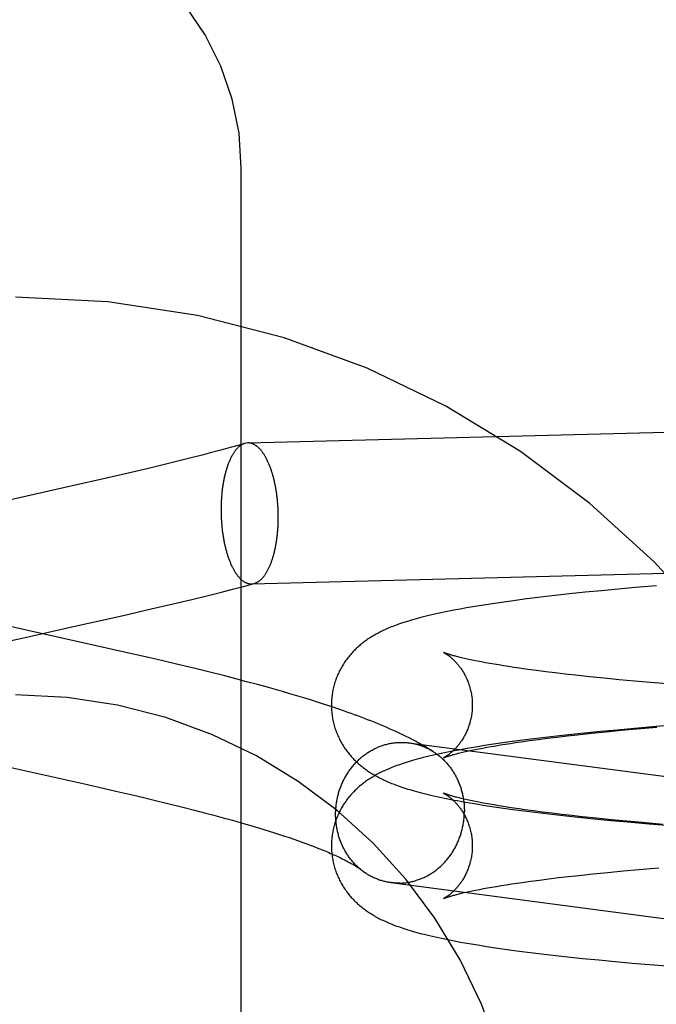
# Model space of a CAD drawing. Header units: inches. Extents: x 0 to 293, y 0 to 190.
# Tile 35 of 75: x 96.703 to 96.88, y 96.686 to 96.958. Entities that reach past the tile are written whole.
import ezdxf

# ---------------------------------------------------------------- set-up
doc = ezdxf.new("R2010")
doc.units = ezdxf.units.IN
doc.header["$LTSCALE"] = 16.12069
doc.header["$MEASUREMENT"] = 0
doc.linetypes.add('HIDDEN', pattern=[0.2, 0.1, -0.1])
doc.layers.add('DEFAULT_2', color=8, linetype='HIDDEN')

msp = doc.modelspace()

# ---------------------------------------------------------------- linework, layer by layer
at = {"layer": 'DEFAULT_2', "color": 8, "linetype": 'HIDDEN'}
for p, q in [((96.76466, 96.17381), (96.76466, 96.91686)), ((96.76647, 96.84083), (96.97389, 96.8462)), ((96.76405, 96.84024), (96.76158, 96.83955)), ((96.76564, 96.8407), (96.76405, 96.84024)), ((96.76647, 96.84083), (96.76564, 96.8407)), ((96.75381, 96.83746), (96.75112, 96.83677)), ((96.75645, 96.83816), (96.75381, 96.83746)), ((96.75904, 96.83885), (96.75645, 96.83816)), ((96.76158, 96.83955), (96.75904, 96.83885)), ((96.74373, 96.83492), (96.73899, 96.83377)), ((96.74746, 96.83584), (96.74373, 96.83492)), ((96.75112, 96.83677), (96.74746, 96.83584)), ((96.73418, 96.83264), (96.72736, 96.83106)), ((96.73899, 96.83377), (96.73418, 96.83264)), ((96.71752, 96.82883), (96.69526, 96.82385)), ((96.72736, 96.83106), (96.71752, 96.82883)), ((96.76748, 96.80184), (96.9749, 96.80722)), ((96.76525, 96.80116), (96.76825, 96.80196)), ((96.76748, 96.80184), (96.76825, 96.80196)), ((96.75508, 96.79857), (96.75916, 96.79959)), ((96.75916, 96.79959), (96.76222, 96.80037)), ((96.76222, 96.80037), (96.76525, 96.80116)), ((96.85549, 96.79905), (96.85226, 96.7987)), ((96.85989, 96.79951), (96.85549, 96.79905)), ((96.86439, 96.79996), (96.85989, 96.79951)), ((96.86899, 96.80039), (96.86439, 96.79996)), ((96.87367, 96.8008), (96.86899, 96.80039)), ((96.87964, 96.8013), (96.87367, 96.8008)), ((96.73971, 96.7949), (96.74585, 96.79634)), ((96.74585, 96.79634), (96.75098, 96.79756)), ((96.75098, 96.79756), (96.75508, 96.79857)), ((96.83422, 96.79637), (96.83236, 96.79609)), ((96.83611, 96.79665), (96.83422, 96.79637)), ((96.83802, 96.79692), (96.83611, 96.79665)), ((96.83997, 96.79719), (96.83802, 96.79692)), ((96.84294, 96.79758), (96.83997, 96.79719)), ((96.84598, 96.79796), (96.84294, 96.79758)), ((96.84909, 96.79833), (96.84598, 96.79796)), ((96.85226, 96.7987), (96.84909, 96.79833)), ((96.73159, 96.79304), (96.73971, 96.7949)), ((96.82522, 96.79489), (96.82348, 96.79456)), ((96.82696, 96.7952), (96.82522, 96.79489)), ((96.82873, 96.7955), (96.82696, 96.7952)), ((96.83053, 96.7958), (96.82873, 96.7955)), ((96.83236, 96.79609), (96.83053, 96.7958)), ((96.70478, 96.78914), (96.69878, 96.79051)), ((96.73351, 96.78271), (96.70478, 96.78914)), ((96.69801, 96.7855), (96.70397, 96.78686)), ((96.74063, 96.78107), (96.73351, 96.78271)), ((96.74677, 96.77963), (96.74063, 96.78107)), ((96.82812, 96.78086), (96.82723, 96.78106)), ((96.82907, 96.78067), (96.82812, 96.78086)), ((96.83007, 96.78047), (96.82907, 96.78067)), ((96.83114, 96.78026), (96.83007, 96.78047)), ((96.83226, 96.78005), (96.83114, 96.78026)), ((96.83343, 96.77984), (96.83226, 96.78005)), ((96.83467, 96.77963), (96.83343, 96.77984)), ((96.7519, 96.7784), (96.74677, 96.77963)), ((96.75599, 96.77739), (96.7519, 96.7784)), ((96.76008, 96.77637), (96.75599, 96.77739)), ((96.83595, 96.77941), (96.83467, 96.77963)), ((96.83729, 96.7792), (96.83595, 96.77941)), ((96.83869, 96.77898), (96.83729, 96.7792)), ((96.84013, 96.77876), (96.83869, 96.77898)), ((96.84162, 96.77854), (96.84013, 96.77876)), ((96.84396, 96.77821), (96.84162, 96.77854)), ((96.8464, 96.77788), (96.84396, 96.77821)), ((96.84894, 96.77755), (96.8464, 96.77788)), ((96.85158, 96.77723), (96.84894, 96.77755)), ((96.85431, 96.7769), (96.85158, 96.77723)), ((96.76312, 96.77558), (96.76008, 96.77637)), ((96.76615, 96.77479), (96.76312, 96.77558)), ((96.76917, 96.77398), (96.76615, 96.77479)), ((96.85713, 96.77658), (96.85431, 96.7769)), ((96.86103, 96.77616), (96.85713, 96.77658)), ((96.86507, 96.77574), (96.86103, 96.77616)), ((96.86925, 96.77534), (96.86507, 96.77574)), ((96.87354, 96.77494), (96.86925, 96.77534)), ((96.87795, 96.77455), (96.87354, 96.77494)), ((96.88361, 96.77408), (96.87795, 96.77455)), ((96.77216, 96.77316), (96.76917, 96.77398)), ((96.77414, 96.77261), (96.77216, 96.77316)), ((96.77611, 96.77205), (96.77414, 96.77261)), ((96.77806, 96.77148), (96.77611, 96.77205)), ((96.78001, 96.77091), (96.77806, 96.77148)), ((96.78194, 96.77032), (96.78001, 96.77091)), ((96.78386, 96.76973), (96.78194, 96.77032)), ((96.78577, 96.76913), (96.78386, 96.76973)), ((96.78766, 96.76853), (96.78577, 96.76913)), ((96.78954, 96.76791), (96.78766, 96.76853)), ((96.79141, 96.76728), (96.78954, 96.76791)), ((96.86414, 96.761), (96.85962, 96.76055)), ((96.8616, 96.76054), (96.86565, 96.76095)), ((96.86875, 96.76143), (96.86414, 96.761)), ((96.86565, 96.76095), (96.86983, 96.76135)), ((96.87346, 96.76185), (96.86875, 96.76143)), ((96.86983, 96.76135), (96.87413, 96.76175)), ((96.87946, 96.76236), (96.87346, 96.76185)), ((96.87413, 96.76175), (96.87967, 96.76223)), ((96.88556, 96.76284), (96.87946, 96.76236)), ((96.83963, 96.75821), (96.83768, 96.75794)), ((96.84261, 96.7586), (96.83963, 96.75821)), ((96.8406, 96.75795), (96.84211, 96.75817)), ((96.84211, 96.75817), (96.84446, 96.7585)), ((96.84566, 96.75899), (96.84261, 96.7586)), ((96.84446, 96.7585), (96.84691, 96.75883)), ((96.84878, 96.75936), (96.84566, 96.75899)), ((96.84691, 96.75883), (96.84946, 96.75915)), ((96.85196, 96.75973), (96.84878, 96.75936)), ((96.84946, 96.75915), (96.85212, 96.75948)), ((96.8552, 96.76009), (96.85196, 96.75973)), ((96.85212, 96.75948), (96.85486, 96.7598)), ((96.85486, 96.7598), (96.85769, 96.76012)), ((96.85962, 96.76055), (96.8552, 96.76009)), ((96.85769, 96.76012), (96.8616, 96.76054)), ((96.81105, 96.75789), (97.01501, 96.73116)), ((96.82484, 96.75588), (96.8231, 96.75555)), ((96.82659, 96.7562), (96.82484, 96.75588)), ((96.8259, 96.75528), (96.82669, 96.75546)), ((96.82836, 96.75651), (96.82659, 96.7562)), ((96.82669, 96.75546), (96.82753, 96.75565)), ((96.82753, 96.75565), (96.82844, 96.75584)), ((96.83017, 96.75681), (96.82836, 96.75651)), ((96.82844, 96.75584), (96.8294, 96.75604)), ((96.8294, 96.75604), (96.83043, 96.75624)), ((96.83201, 96.7571), (96.83017, 96.75681)), ((96.83043, 96.75624), (96.83151, 96.75645)), ((96.83151, 96.75645), (96.83264, 96.75665)), ((96.83387, 96.75739), (96.83201, 96.7571)), ((96.83264, 96.75665), (96.83384, 96.75687)), ((96.83384, 96.75687), (96.83508, 96.75708)), ((96.83576, 96.75767), (96.83387, 96.75739)), ((96.83508, 96.75708), (96.83638, 96.7573)), ((96.83768, 96.75794), (96.83576, 96.75767)), ((96.83638, 96.7573), (96.83774, 96.75751)), ((96.83774, 96.75751), (96.83914, 96.75773)), ((96.83914, 96.75773), (96.8406, 96.75795)), ((96.69386, 96.75265), (96.72205, 96.74634)), ((96.72205, 96.74634), (96.72993, 96.74454)), ((96.72993, 96.74454), (96.73577, 96.74318)), ((96.73577, 96.74318), (96.74058, 96.74203)), ((96.74058, 96.74203), (96.74437, 96.74111)), ((96.82812, 96.74193), (96.82723, 96.74212)), ((96.82906, 96.74174), (96.82812, 96.74193)), ((96.83007, 96.74153), (96.82906, 96.74174)), ((96.74437, 96.74111), (96.7481, 96.74018)), ((96.7481, 96.74018), (96.75175, 96.73926)), ((96.75175, 96.73926), (96.75444, 96.73856)), ((96.82618, 96.74158), (96.82795, 96.74127)), ((96.82795, 96.74127), (96.82974, 96.74097)), ((96.82974, 96.74097), (96.83157, 96.74067)), ((96.83113, 96.74133), (96.83007, 96.74153)), ((96.83225, 96.74112), (96.83113, 96.74133)), ((96.83157, 96.74067), (96.83342, 96.74039)), ((96.83343, 96.74091), (96.83225, 96.74112)), ((96.83342, 96.74039), (96.8353, 96.74011)), ((96.83466, 96.7407), (96.83343, 96.74091)), ((96.83595, 96.74048), (96.83466, 96.7407)), ((96.8353, 96.74011), (96.83721, 96.73983)), ((96.83729, 96.74026), (96.83595, 96.74048)), ((96.83721, 96.73983), (96.83915, 96.73956)), ((96.83868, 96.74004), (96.83729, 96.74026)), ((96.84012, 96.73983), (96.83868, 96.74004)), ((96.83915, 96.73956), (96.84211, 96.73917)), ((96.84162, 96.73961), (96.84012, 96.73983)), ((96.84316, 96.73939), (96.84162, 96.73961)), ((96.84211, 96.73917), (96.84514, 96.73878)), ((96.84556, 96.73906), (96.84316, 96.73939)), ((96.84807, 96.73873), (96.84556, 96.73906)), ((96.75444, 96.73856), (96.75708, 96.73786)), ((96.75708, 96.73786), (96.75967, 96.73716)), ((96.75967, 96.73716), (96.76219, 96.73646)), ((96.76219, 96.73646), (96.76466, 96.73577)), ((96.84514, 96.73878), (96.84824, 96.7384)), ((96.85068, 96.7384), (96.84807, 96.73873)), ((96.84824, 96.7384), (96.8514, 96.73804)), ((96.85338, 96.73808), (96.85068, 96.7384)), ((96.8514, 96.73804), (96.85463, 96.73768)), ((96.85617, 96.73776), (96.85338, 96.73808)), ((96.85463, 96.73768), (96.85791, 96.73733)), ((96.85905, 96.73744), (96.85617, 96.73776)), ((96.85791, 96.73733), (96.86238, 96.73688)), ((96.86302, 96.73702), (96.85905, 96.73744)), ((96.86238, 96.73688), (96.86695, 96.73644)), ((96.86713, 96.73661), (96.86302, 96.73702)), ((96.86695, 96.73644), (96.87161, 96.73602)), ((96.87137, 96.73621), (96.86713, 96.73661)), ((96.87572, 96.73581), (96.87137, 96.73621)), ((96.76466, 96.73577), (96.76627, 96.7353)), ((96.76627, 96.7353), (96.76784, 96.73484)), ((96.76784, 96.73484), (96.76939, 96.73438)), ((96.76939, 96.73438), (96.7709, 96.73392)), ((96.7709, 96.73392), (96.77238, 96.73347)), ((96.87161, 96.73602), (96.87755, 96.73551)), ((96.88131, 96.73534), (96.87572, 96.73581)), ((96.87755, 96.73551), (96.88361, 96.73502)), ((96.77238, 96.73347), (96.77382, 96.73301)), ((96.77382, 96.73301), (96.77522, 96.73256)), ((96.77522, 96.73256), (96.77659, 96.73211)), ((96.77659, 96.73211), (96.77792, 96.73167)), ((96.77792, 96.73167), (96.77921, 96.73123)), ((96.77921, 96.73123), (96.78046, 96.73079)), ((96.78046, 96.73079), (96.78167, 96.73036)), ((96.78167, 96.73036), (96.78284, 96.72993)), ((96.78284, 96.72993), (96.78396, 96.72951)), ((96.78396, 96.72951), (96.78504, 96.72909)), ((96.87034, 96.72247), (96.87467, 96.72286)), ((96.87467, 96.72286), (96.88023, 96.72334)), ((96.84478, 96.71961), (96.84725, 96.71994)), ((96.84725, 96.71994), (96.84983, 96.72026)), ((96.84983, 96.72026), (96.8525, 96.72059)), ((96.8525, 96.72059), (96.85527, 96.72091)), ((96.85527, 96.72091), (96.85812, 96.72123)), ((96.85812, 96.72123), (96.86206, 96.72165)), ((96.86206, 96.72165), (96.86613, 96.72206)), ((96.86613, 96.72206), (96.87034, 96.72247)), ((96.80606, 96.71921), (97.02386, 96.69067)), ((96.8286, 96.71694), (96.82957, 96.71714)), ((96.82957, 96.71714), (96.83061, 96.71734)), ((96.83061, 96.71734), (96.8317, 96.71755)), ((96.8317, 96.71755), (96.83285, 96.71776)), ((96.83285, 96.71776), (96.83406, 96.71797)), ((96.83406, 96.71797), (96.83532, 96.71819)), ((96.83532, 96.71819), (96.83663, 96.7184)), ((96.83663, 96.7184), (96.838, 96.71862)), ((96.838, 96.71862), (96.83942, 96.71884)), ((96.83942, 96.71884), (96.84089, 96.71906)), ((96.84089, 96.71906), (96.84241, 96.71928)), ((96.84241, 96.71928), (96.84478, 96.71961)), ((96.82602, 96.71637), (96.82682, 96.71656)), ((96.82682, 96.71656), (96.82768, 96.71674)), ((96.82768, 96.71674), (96.8286, 96.71694)), ((96.82536, 96.70279), (96.82711, 96.70248)), ((96.82711, 96.70248), (96.8289, 96.70217)), ((96.8289, 96.70217), (96.83071, 96.70188)), ((96.83071, 96.70188), (96.83255, 96.70159)), ((96.83255, 96.70159), (96.83442, 96.7013)), ((96.83442, 96.7013), (96.83632, 96.70102)), ((96.83632, 96.70102), (96.83824, 96.70075)), ((96.83824, 96.70075), (96.8402, 96.70048)), ((96.8402, 96.70048), (96.84319, 96.70009)), ((96.84319, 96.70009), (96.84624, 96.69971)), ((96.84624, 96.69971), (96.84936, 96.69934)), ((96.84936, 96.69934), (96.85255, 96.69897)), ((96.85255, 96.69897), (96.8558, 96.69862)), ((96.8558, 96.69862), (96.85911, 96.69827)), ((96.85911, 96.69827), (96.86361, 96.69782)), ((96.86361, 96.69782), (96.8682, 96.69739)), ((96.8682, 96.69739), (96.87289, 96.69697)), ((96.87289, 96.69697), (96.87886, 96.69646)), ((96.87886, 96.69646), (96.88495, 96.69598))]:
    msp.add_line(p, q, dxfattribs=at)
for points in [[(96.76466, 96.91686), (96.76403, 96.92647), (96.76213, 96.93593), (96.75899, 96.94507), (96.75467, 96.95373), (96.74924, 96.96177), (96.74279, 96.96905), (96.73542, 96.97545), (96.72725, 96.98084), (96.71844, 96.98514), (96.70913, 96.98827), (96.69948, 96.99016), (96.68966, 96.9908)], [(96.76564, 96.8407), (96.76555, 96.84067), (96.76543, 96.84063), (96.76531, 96.84059), (96.7652, 96.84054), (96.76508, 96.84049), (96.76496, 96.84043), (96.76485, 96.84037), (96.76473, 96.8403), (96.76462, 96.84023), (96.76451, 96.84016), (96.76439, 96.84008), (96.76428, 96.83999), (96.76417, 96.83991), (96.76406, 96.83982), (96.76394, 96.83972), (96.76383, 96.83962), (96.76373, 96.83952), (96.76362, 96.83941), (96.76351, 96.83929), (96.7634, 96.83918), (96.76329, 96.83906), (96.76319, 96.83893), (96.76308, 96.8388), (96.76298, 96.83867), (96.76288, 96.83853), (96.76278, 96.83839), (96.76268, 96.83825), (96.76258, 96.8381), (96.76248, 96.83795), (96.76238, 96.83779), (96.76228, 96.83763), (96.76219, 96.83747), (96.76209, 96.8373), (96.762, 96.83713), (96.7619, 96.83696), (96.76181, 96.83678), (96.76172, 96.8366), (96.76163, 96.83641), (96.76155, 96.83622), (96.76146, 96.83603), (96.76137, 96.83584), (96.76129, 96.83564), (96.76121, 96.83544), (96.76113, 96.83523), (96.76105, 96.83502), (96.76097, 96.83481), (96.76089, 96.8346), (96.76081, 96.83438), (96.76074, 96.83416), (96.76067, 96.83394), (96.7606, 96.83371), (96.76053, 96.83348), (96.76046, 96.83325), (96.76039, 96.83302), (96.76032, 96.83278), (96.76026, 96.83254), (96.7602, 96.8323), (96.76014, 96.83205), (96.76008, 96.83181), (96.76002, 96.83156), (96.75996, 96.8313), (96.75991, 96.83105), (96.75985, 96.83079), (96.7598, 96.83053), (96.75975, 96.83027), (96.7597, 96.83001), (96.75966, 96.82975), (96.75961, 96.82948), (96.75957, 96.82921), (96.75953, 96.82894), (96.75949, 96.82867), (96.75945, 96.8284), (96.75941, 96.82812), (96.75938, 96.82784), (96.75935, 96.82756), (96.75931, 96.82728), (96.75928, 96.827), (96.75926, 96.82672), (96.75923, 96.82644), (96.75921, 96.82615), (96.75918, 96.82587), (96.75916, 96.82558), (96.75914, 96.82529), (96.75913, 96.825), (96.75911, 96.82471), (96.7591, 96.82442), (96.75909, 96.82413), (96.75908, 96.82384), (96.75907, 96.82355), (96.75906, 96.82326), (96.75906, 96.82296), (96.75906, 96.82267), (96.75905, 96.82238)], [(96.7749, 96.8203), (96.7749, 96.82059), (96.7749, 96.82089), (96.77489, 96.82118), (96.77488, 96.82148), (96.77488, 96.82177), (96.77487, 96.82206), (96.77485, 96.82236), (96.77484, 96.82265), (96.77483, 96.82295), (96.77481, 96.82324), (96.77479, 96.82353), (96.77477, 96.82382), (96.77475, 96.82412), (96.77472, 96.82441), (96.7747, 96.8247), (96.77467, 96.82499), (96.77464, 96.82528), (96.77461, 96.82556), (96.77457, 96.82585), (96.77454, 96.82614), (96.7745, 96.82642), (96.77447, 96.82671), (96.77443, 96.82699), (96.77438, 96.82727), (96.77434, 96.82755), (96.7743, 96.82783), (96.77425, 96.8281), (96.7742, 96.82838), (96.77415, 96.82865), (96.7741, 96.82893), (96.77405, 96.8292), (96.77399, 96.82947), (96.77393, 96.82973), (96.77388, 96.83), (96.77382, 96.83026), (96.77376, 96.83052), (96.77369, 96.83078), (96.77363, 96.83104), (96.77356, 96.83129), (96.7735, 96.83154), (96.77343, 96.83179), (96.77336, 96.83204), (96.77329, 96.83228), (96.77321, 96.83253), (96.77314, 96.83277), (96.77306, 96.833), (96.77298, 96.83324), (96.77291, 96.83347), (96.77283, 96.8337), (96.77274, 96.83392), (96.77266, 96.83415), (96.77258, 96.83437), (96.77249, 96.83459), (96.77241, 96.8348), (96.77232, 96.83501), (96.77223, 96.83522), (96.77214, 96.83542), (96.77205, 96.83563), (96.77196, 96.83583), (96.77186, 96.83602), (96.77177, 96.83621), (96.77167, 96.8364), (96.77157, 96.83659), (96.77148, 96.83677), (96.77138, 96.83695), (96.77128, 96.83712), (96.77118, 96.83729), (96.77107, 96.83746), (96.77097, 96.83762), (96.77087, 96.83778), (96.77076, 96.83794), (96.77066, 96.83809), (96.77055, 96.83824), (96.77044, 96.83839), (96.77034, 96.83853), (96.77023, 96.83866), (96.77012, 96.8388), (96.77001, 96.83893), (96.7699, 96.83905), (96.76979, 96.83917), (96.76967, 96.83929), (96.76956, 96.8394), (96.76945, 96.83951), (96.76933, 96.83961), (96.76922, 96.83971), (96.7691, 96.83981), (96.76899, 96.8399), (96.76887, 96.83999), (96.76876, 96.84007), (96.76864, 96.84015), (96.76852, 96.84023), (96.7684, 96.8403), (96.76829, 96.84036), (96.76817, 96.84043), (96.76805, 96.84048), (96.76793, 96.84054), (96.76781, 96.84059), (96.76769, 96.84063), (96.76757, 96.84067), (96.76745, 96.84071), (96.76734, 96.84074), (96.76722, 96.84076), (96.7671, 96.84079), (96.76698, 96.8408), (96.76686, 96.84082), (96.76674, 96.84083), (96.76662, 96.84083), (96.7665, 96.84083)], [(96.75905, 96.82238), (96.75905, 96.82208), (96.75906, 96.82179), (96.75906, 96.82149), (96.75907, 96.8212), (96.75908, 96.8209), (96.75909, 96.82061), (96.7591, 96.82032), (96.75911, 96.82002), (96.75913, 96.81973), (96.75914, 96.81943), (96.75916, 96.81914), (96.75918, 96.81885), (96.75921, 96.81856), (96.75923, 96.81827), (96.75926, 96.81798), (96.75928, 96.81769), (96.75931, 96.8174), (96.75935, 96.81711), (96.75938, 96.81682), (96.75941, 96.81654), (96.75945, 96.81625), (96.75949, 96.81597), (96.75953, 96.81569), (96.75957, 96.8154), (96.75961, 96.81512), (96.75966, 96.81485), (96.7597, 96.81457), (96.75975, 96.81429), (96.7598, 96.81402), (96.75985, 96.81375), (96.75991, 96.81348), (96.75996, 96.81321), (96.76002, 96.81294), (96.76008, 96.81268), (96.76014, 96.81242), (96.7602, 96.81215), (96.76026, 96.8119), (96.76032, 96.81164), (96.76039, 96.81139), (96.76046, 96.81113), (96.76053, 96.81088), (96.7606, 96.81064), (96.76067, 96.81039), (96.76074, 96.81015), (96.76081, 96.80991), (96.76089, 96.80967), (96.76097, 96.80944), (96.76105, 96.80921), (96.76113, 96.80898), (96.76121, 96.80875), (96.76129, 96.80853), (96.76137, 96.80831), (96.76146, 96.80809), (96.76155, 96.80787), (96.76163, 96.80766), (96.76172, 96.80745), (96.76181, 96.80725), (96.7619, 96.80705), (96.762, 96.80685), (96.76209, 96.80665), (96.76219, 96.80646), (96.76228, 96.80627), (96.76238, 96.80609), (96.76248, 96.80591), (96.76258, 96.80573), (96.76268, 96.80555), (96.76278, 96.80538), (96.76288, 96.80521), (96.76298, 96.80505), (96.76308, 96.80489), (96.76319, 96.80473), (96.76329, 96.80458), (96.7634, 96.80443), (96.76351, 96.80429), (96.76362, 96.80415), (96.76373, 96.80401), (96.76383, 96.80388), (96.76394, 96.80375), (96.76406, 96.80362), (96.76417, 96.8035), (96.76428, 96.80339), (96.76439, 96.80327), (96.76451, 96.80317), (96.76462, 96.80306), (96.76473, 96.80296), (96.76485, 96.80286), (96.76496, 96.80277), (96.76508, 96.80268), (96.7652, 96.8026), (96.76531, 96.80252), (96.76543, 96.80245), (96.76555, 96.80238), (96.76567, 96.80231), (96.76578, 96.80225), (96.7659, 96.80219), (96.76602, 96.80214), (96.76614, 96.80209), (96.76626, 96.80204), (96.76638, 96.802), (96.7665, 96.80197), (96.76662, 96.80194), (96.76674, 96.80191), (96.76686, 96.80189), (96.76698, 96.80187), (96.7671, 96.80186), (96.76722, 96.80185), (96.76734, 96.80184), (96.76745, 96.80184)], [(96.76825, 96.80196), (96.76829, 96.80197), (96.7684, 96.802), (96.76852, 96.80204), (96.76864, 96.80209), (96.76876, 96.80213), (96.76887, 96.80219), (96.76899, 96.80224), (96.7691, 96.80231), (96.76922, 96.80237), (96.76933, 96.80244), (96.76945, 96.80252), (96.76956, 96.8026), (96.76967, 96.80268), (96.76979, 96.80277), (96.7699, 96.80286), (96.77001, 96.80295), (96.77012, 96.80305), (96.77023, 96.80316), (96.77034, 96.80327), (96.77044, 96.80338), (96.77055, 96.8035), (96.77066, 96.80362), (96.77076, 96.80374), (96.77087, 96.80387), (96.77097, 96.804), (96.77107, 96.80414), (96.77118, 96.80428), (96.77128, 96.80443), (96.77138, 96.80457), (96.77148, 96.80473), (96.77157, 96.80488), (96.77167, 96.80504), (96.77177, 96.80521), (96.77186, 96.80537), (96.77196, 96.80554), (96.77205, 96.80572), (96.77214, 96.8059), (96.77223, 96.80608), (96.77232, 96.80626), (96.77241, 96.80645), (96.77249, 96.80664), (96.77258, 96.80684), (96.77266, 96.80704), (96.77274, 96.80724), (96.77283, 96.80744), (96.77291, 96.80765), (96.77298, 96.80786), (96.77306, 96.80808), (96.77314, 96.80829), (96.77321, 96.80851), (96.77329, 96.80874), (96.77336, 96.80896), (96.77343, 96.80919), (96.7735, 96.80942), (96.77356, 96.80966), (96.77363, 96.8099), (96.77369, 96.81014), (96.77376, 96.81038), (96.77382, 96.81062), (96.77388, 96.81087), (96.77393, 96.81112), (96.77399, 96.81137), (96.77405, 96.81163), (96.7741, 96.81188), (96.77415, 96.81214), (96.7742, 96.8124), (96.77425, 96.81266), (96.7743, 96.81293), (96.77434, 96.81319), (96.77438, 96.81346), (96.77443, 96.81373), (96.77447, 96.81401), (96.7745, 96.81428), (96.77454, 96.81455), (96.77457, 96.81483), (96.77461, 96.81511), (96.77464, 96.81539), (96.77467, 96.81567), (96.7747, 96.81595), (96.77472, 96.81624), (96.77475, 96.81652), (96.77477, 96.81681), (96.77479, 96.81709), (96.77481, 96.81738), (96.77483, 96.81767), (96.77484, 96.81796), (96.77485, 96.81825), (96.77487, 96.81854), (96.77488, 96.81883), (96.77488, 96.81913), (96.77489, 96.81942), (96.77489, 96.81971), (96.7749, 96.82001), (96.7749, 96.8203)], [(96.82348, 96.79456), (96.82261, 96.79439), (96.82173, 96.79422), (96.82085, 96.79404), (96.81997, 96.79386), (96.81911, 96.79367), (96.81825, 96.79348), (96.81743, 96.79329), (96.81662, 96.7931), (96.81585, 96.79292), (96.81511, 96.79273), (96.8144, 96.79255), (96.81371, 96.79237), (96.81305, 96.79219), (96.81241, 96.79201), (96.8118, 96.79183), (96.8112, 96.79166), (96.81062, 96.79148), (96.81006, 96.7913), (96.80952, 96.79113), (96.809, 96.79096), (96.80849, 96.79078), (96.808, 96.79061), (96.80753, 96.79044), (96.80706, 96.79026), (96.80662, 96.79009), (96.80618, 96.78992), (96.80576, 96.78974), (96.80534, 96.78957), (96.80494, 96.7894), (96.80454, 96.78922), (96.80416, 96.78904), (96.80378, 96.78886), (96.80341, 96.78869), (96.80305, 96.78851), (96.8027, 96.78832), (96.80235, 96.78814), (96.80201, 96.78796), (96.80168, 96.78777), (96.80135, 96.78758), (96.80103, 96.78739), (96.80072, 96.7872), (96.80041, 96.78701), (96.80011, 96.78682), (96.79982, 96.78662), (96.79953, 96.78642), (96.79925, 96.78622), (96.79897, 96.78602), (96.79869, 96.78582), (96.79842, 96.78561), (96.79815, 96.7854), (96.79788, 96.78518), (96.79761, 96.78496), (96.79735, 96.78474), (96.79708, 96.78451), (96.79682, 96.78428), (96.79656, 96.78404), (96.79631, 96.78379), (96.79606, 96.78354), (96.79581, 96.78329), (96.79556, 96.78304), (96.79532, 96.78278), (96.79509, 96.78252), (96.79486, 96.78225), (96.79463, 96.78199), (96.7944, 96.78171), (96.79418, 96.78143), (96.79397, 96.78115), (96.79375, 96.78087), (96.79354, 96.78057), (96.79334, 96.78028), (96.79314, 96.77998), (96.79294, 96.77968), (96.79275, 96.77937), (96.79256, 96.77906), (96.79238, 96.77874), (96.7922, 96.77842), (96.79203, 96.7781), (96.79186, 96.77777), (96.7917, 96.77744), (96.79154, 96.7771), (96.79139, 96.77676), (96.79124, 96.77642), (96.7911, 96.77607), (96.79096, 96.77572), (96.79083, 96.77537), (96.79071, 96.77502), (96.79059, 96.77466), (96.79048, 96.7743), (96.79038, 96.77393), (96.79028, 96.77357), (96.79019, 96.7732), (96.7901, 96.77283), (96.79002, 96.77246), (96.78995, 96.77208), (96.78989, 96.77171), (96.78983, 96.77133), (96.78978, 96.77096), (96.78973, 96.77058), (96.7897, 96.7702), (96.78966, 96.76982), (96.78964, 96.76943), (96.78962, 96.76905), (96.78961, 96.76867), (96.78961, 96.76832)], [(96.70397, 96.78686), (96.71779, 96.78995), (96.73159, 96.79304)], [(96.82064, 96.78289), (96.82063, 96.78289), (96.82064, 96.78289), (96.82065, 96.78288), (96.82067, 96.78287), (96.8207, 96.78286), (96.82074, 96.78284), (96.82078, 96.78282), (96.82082, 96.78279), (96.82088, 96.78277), (96.82093, 96.78273), (96.82099, 96.7827), (96.82106, 96.78266), (96.82113, 96.78262), (96.82121, 96.78257), (96.82129, 96.78252), (96.82137, 96.78247), (96.82146, 96.78242), (96.82155, 96.78236), (96.82164, 96.78229), (96.82174, 96.78223), (96.82184, 96.78216), (96.82194, 96.78208), (96.82205, 96.782), (96.82216, 96.78192), (96.82227, 96.78183), (96.82239, 96.78174), (96.8225, 96.78165), (96.82262, 96.78155), (96.82275, 96.78145), (96.82287, 96.78134), (96.823, 96.78123), (96.82313, 96.78111), (96.82326, 96.78099), (96.82339, 96.78086), (96.82353, 96.78073), (96.82367, 96.7806), (96.8238, 96.78045), (96.82394, 96.78031), (96.82409, 96.78015), (96.82423, 96.78), (96.82437, 96.77983), (96.82452, 96.77966), (96.82467, 96.77949), (96.82481, 96.77931), (96.82496, 96.77912), (96.82511, 96.77893), (96.82526, 96.77873), (96.82541, 96.77852), (96.82555, 96.77831), (96.8257, 96.77809), (96.82585, 96.77786), (96.82599, 96.77763), (96.82614, 96.77739), (96.82628, 96.77714), (96.82642, 96.77689), (96.82656, 96.77663), (96.8267, 96.77637), (96.82683, 96.77609), (96.82697, 96.77582), (96.82709, 96.77553), (96.82722, 96.77525), (96.82734, 96.77495), (96.82746, 96.77465), (96.82757, 96.77435), (96.82768, 96.77404), (96.82778, 96.77372), (96.82788, 96.77341), (96.82797, 96.77308), (96.82805, 96.77276), (96.82813, 96.77243), (96.82821, 96.7721), (96.82828, 96.77176), (96.82834, 96.77142), (96.8284, 96.77108), (96.82845, 96.77074), (96.82849, 96.77039), (96.82853, 96.77004), (96.82856, 96.7697), (96.82858, 96.76935), (96.8286, 96.769), (96.82861, 96.76865), (96.82861, 96.76832)], [(96.82723, 96.78106), (96.82641, 96.78124), (96.82601, 96.78133), (96.82564, 96.78142), (96.82528, 96.78151), (96.82493, 96.78159), (96.8246, 96.78168), (96.82428, 96.78176), (96.82398, 96.78184), (96.82369, 96.78191), (96.82342, 96.78199), (96.82316, 96.78206), (96.82291, 96.78213), (96.82268, 96.7822), (96.82247, 96.78226), (96.82226, 96.78232), (96.82207, 96.78238), (96.8219, 96.78244), (96.82173, 96.78249), (96.82158, 96.78254), (96.82145, 96.78259), (96.82132, 96.78263), (96.82121, 96.78267), (96.8211, 96.78271), (96.82101, 96.78274), (96.82093, 96.78277), (96.82086, 96.7828), (96.8208, 96.78282), (96.82075, 96.78284), (96.82071, 96.78286), (96.82067, 96.78287), (96.82065, 96.78288), (96.82065, 96.78289)], [(96.78961, 96.76832), (96.78961, 96.76796), (96.78962, 96.76758), (96.78964, 96.7672), (96.78966, 96.76682), (96.7897, 96.76643), (96.78973, 96.76605), (96.78978, 96.76567), (96.78983, 96.76529), (96.78989, 96.76492), (96.78995, 96.76454), (96.79003, 96.76417), (96.79011, 96.76379), (96.79019, 96.76342), (96.79028, 96.76305), (96.79038, 96.76269), (96.79049, 96.76232), (96.7906, 96.76196), (96.79072, 96.7616), (96.79084, 96.76125), (96.79097, 96.76089), (96.79111, 96.76054), (96.79125, 96.7602), (96.7914, 96.75985), (96.79155, 96.75951), (96.79171, 96.75918), (96.79187, 96.75884), (96.79204, 96.75851), (96.79222, 96.75819), (96.79239, 96.75787), (96.79258, 96.75755), (96.79277, 96.75724), (96.79296, 96.75693), (96.79316, 96.75663), (96.79336, 96.75633), (96.79357, 96.75603), (96.79378, 96.75574), (96.79399, 96.75545), (96.79421, 96.75517), (96.79443, 96.75489), (96.79466, 96.75462), (96.79488, 96.75435), (96.79512, 96.75408), (96.79536, 96.75382), (96.7956, 96.75356), (96.79584, 96.75331), (96.79609, 96.75306), (96.79634, 96.75281), (96.7966, 96.75257), (96.79686, 96.75233), (96.79712, 96.75209), (96.79739, 96.75186), (96.79765, 96.75164), (96.79792, 96.75142), (96.79819, 96.7512), (96.79846, 96.75099), (96.79874, 96.75078), (96.79901, 96.75058), (96.7993, 96.75038), (96.79958, 96.75018), (96.79987, 96.74998), (96.80017, 96.74979), (96.80047, 96.74959), (96.80078, 96.7494), (96.80109, 96.74921), (96.80142, 96.74902), (96.80174, 96.74883), (96.80208, 96.74865), (96.80242, 96.74846), (96.80277, 96.74828), (96.80313, 96.74809), (96.80349, 96.74791), (96.80386, 96.74773), (96.80424, 96.74756), (96.80463, 96.74738), (96.80503, 96.7472), (96.80543, 96.74703), (96.80585, 96.74685), (96.80628, 96.74668), (96.80672, 96.74651), (96.80717, 96.74633), (96.80764, 96.74616), (96.80812, 96.74599), (96.80861, 96.74581), (96.80912, 96.74564), (96.80965, 96.74547), (96.81019, 96.74529), (96.81076, 96.74511), (96.81134, 96.74494), (96.81194, 96.74476), (96.81256, 96.74458), (96.8132, 96.74441), (96.81387, 96.74423), (96.81455, 96.74405), (96.81526, 96.74387), (96.816, 96.74369), (96.81676, 96.7435), (96.81754, 96.74332), (96.81835, 96.74314), (96.81919, 96.74295), (96.82004, 96.74277), (96.82091, 96.74259), (96.82179, 96.74241), (96.82267, 96.74223), (96.82356, 96.74206), (96.82443, 96.7419), (96.82618, 96.74158)], [(96.81783, 96.75543), (96.81703, 96.75593), (96.81621, 96.75643), (96.81538, 96.75692), (96.81454, 96.7574), (96.8137, 96.75787), (96.81285, 96.75833), (96.81199, 96.75878), (96.81113, 96.75922), (96.81026, 96.75965), (96.80939, 96.76008), (96.80851, 96.76049), (96.80763, 96.7609), (96.80675, 96.76131), (96.80587, 96.7617), (96.80498, 96.76209), (96.8041, 96.76247), (96.80321, 96.76284), (96.80232, 96.76321), (96.80143, 96.76357), (96.80053, 96.76393), (96.79963, 96.76428), (96.79873, 96.76463), (96.79783, 96.76498), (96.79692, 96.76532), (96.79601, 96.76565), (96.7951, 96.76598), (96.79418, 96.76631), (96.79326, 96.76664), (96.79141, 96.76728)], [(96.82861, 96.76832), (96.82861, 96.768), (96.8286, 96.76765), (96.82858, 96.7673), (96.82856, 96.76695), (96.82853, 96.7666), (96.82849, 96.76625), (96.82845, 96.76591), (96.8284, 96.76557), (96.82834, 96.76523), (96.82828, 96.76489), (96.82821, 96.76455), (96.82814, 96.76422), (96.82806, 96.76389), (96.82797, 96.76357), (96.82788, 96.76325), (96.82778, 96.76293), (96.82768, 96.76261), (96.82757, 96.76231), (96.82746, 96.762), (96.82735, 96.7617), (96.82723, 96.76141), (96.8271, 96.76112), (96.82697, 96.76084), (96.82684, 96.76056), (96.82671, 96.76029), (96.82657, 96.76003), (96.82643, 96.75977), (96.82629, 96.75952), (96.82615, 96.75927), (96.82601, 96.75903), (96.82586, 96.7588), (96.82572, 96.75857), (96.82557, 96.75835), (96.82542, 96.75814), (96.82527, 96.75793), (96.82512, 96.75773), (96.82498, 96.75754), (96.82483, 96.75735), (96.82468, 96.75717), (96.82454, 96.75699), (96.82439, 96.75682), (96.82425, 96.75666), (96.8241, 96.7565), (96.82396, 96.75635), (96.82382, 96.7562), (96.82368, 96.75606), (96.82355, 96.75592), (96.82341, 96.75579), (96.82328, 96.75566), (96.82315, 96.75554), (96.82302, 96.75543), (96.82289, 96.75531), (96.82276, 96.75521), (96.82264, 96.7551), (96.82252, 96.755), (96.8224, 96.75491), (96.82229, 96.75482), (96.82218, 96.75473), (96.82207, 96.75465), (96.82196, 96.75457), (96.82185, 96.75449), (96.82175, 96.75442), (96.82166, 96.75436), (96.82156, 96.75429), (96.82147, 96.75423), (96.82138, 96.75418), (96.8213, 96.75412), (96.82122, 96.75407), (96.82114, 96.75403), (96.82107, 96.75398), (96.82101, 96.75395), (96.82094, 96.75391), (96.82089, 96.75388), (96.82083, 96.75385), (96.82079, 96.75382), (96.82075, 96.7538), (96.82071, 96.75378), (96.82068, 96.75377), (96.82066, 96.75376), (96.82064, 96.75375), (96.82063, 96.75375)], [(96.79077, 96.73808), (96.79077, 96.73838), (96.79078, 96.73868), (96.79079, 96.73898), (96.79081, 96.73928), (96.79082, 96.73958), (96.79085, 96.73988), (96.79088, 96.74018), (96.79091, 96.74048), (96.79094, 96.74078), (96.79098, 96.74108), (96.79103, 96.74137), (96.79108, 96.74167), (96.79113, 96.74196), (96.79118, 96.74226), (96.79125, 96.74255), (96.79131, 96.74285), (96.79138, 96.74314), (96.79145, 96.74343), (96.79153, 96.74372), (96.79161, 96.74401), (96.7917, 96.74429), (96.79179, 96.74458), (96.79188, 96.74486), (96.79198, 96.74515), (96.79208, 96.74543), (96.79218, 96.74571), (96.79229, 96.74599), (96.7924, 96.74626), (96.79252, 96.74654), (96.79264, 96.74681), (96.79276, 96.74708), (96.79289, 96.74735), (96.79302, 96.74761), (96.79316, 96.74788), (96.7933, 96.74814), (96.79344, 96.7484), (96.79359, 96.74866), (96.79374, 96.74891), (96.79389, 96.74917), (96.79405, 96.74942), (96.79421, 96.74966), (96.79437, 96.74991), (96.79454, 96.75015), (96.79471, 96.75039), (96.79488, 96.75063), (96.79506, 96.75086), (96.79524, 96.75109), (96.79542, 96.75132), (96.79561, 96.75154), (96.7958, 96.75177), (96.79599, 96.75198), (96.79619, 96.7522), (96.79638, 96.75241), (96.79659, 96.75262), (96.79679, 96.75283), (96.797, 96.75303), (96.79721, 96.75323), (96.79742, 96.75342), (96.79763, 96.75361), (96.79785, 96.7538), (96.79807, 96.75399), (96.7983, 96.75417), (96.79852, 96.75434), (96.79875, 96.75452), (96.79898, 96.75469), (96.79921, 96.75485), (96.79944, 96.75502), (96.79968, 96.75517), (96.79992, 96.75533), (96.80016, 96.75548), (96.8004, 96.75562), (96.80065, 96.75577), (96.80089, 96.7559), (96.80114, 96.75604), (96.80139, 96.75617), (96.80165, 96.75629), (96.8019, 96.75641), (96.80215, 96.75653), (96.80241, 96.75664), (96.80267, 96.75675), (96.80293, 96.75686), (96.80319, 96.75696), (96.80345, 96.75705), (96.80371, 96.75714), (96.80398, 96.75723), (96.80424, 96.75731), (96.80451, 96.75739), (96.80478, 96.75746), (96.80505, 96.75753), (96.80532, 96.7576), (96.80559, 96.75766), (96.80586, 96.75771), (96.80613, 96.75776), (96.8064, 96.75781), (96.80667, 96.75785), (96.80695, 96.75789), (96.80722, 96.75792), (96.80749, 96.75795), (96.80777, 96.75797), (96.80804, 96.75799), (96.80832, 96.758), (96.80859, 96.75801)], [(96.80859, 96.75801), (96.80886, 96.75802), (96.80914, 96.75802), (96.80941, 96.75801), (96.80969, 96.758), (96.80996, 96.75799), (96.81023, 96.75797), (96.81051, 96.75795), (96.81078, 96.75792), (96.81105, 96.75789)], [(96.8231, 96.75555), (96.82222, 96.75538), (96.82133, 96.7552), (96.82045, 96.75502), (96.81957, 96.75484), (96.8187, 96.75465), (96.81786, 96.75446), (96.81704, 96.75427), (96.81625, 96.75408), (96.81548, 96.75389), (96.81475, 96.75371), (96.81405, 96.75353), (96.81337, 96.75334), (96.81272, 96.75316), (96.81209, 96.75299), (96.81148, 96.75281), (96.81089, 96.75263), (96.81032, 96.75245), (96.80976, 96.75228), (96.80923, 96.7521), (96.80871, 96.75193), (96.80821, 96.75175), (96.80773, 96.75158), (96.80726, 96.7514), (96.80681, 96.75123), (96.80636, 96.75106), (96.80593, 96.75088), (96.80551, 96.75071), (96.8051, 96.75053), (96.8047, 96.75036), (96.80431, 96.75018), (96.80393, 96.75), (96.80355, 96.74982), (96.80319, 96.74964), (96.80283, 96.74946), (96.80248, 96.74927), (96.80213, 96.74909), (96.8018, 96.7489), (96.80147, 96.74871), (96.80114, 96.74852), (96.80083, 96.74833), (96.80052, 96.74814), (96.80021, 96.74795), (96.79991, 96.74775), (96.79962, 96.74755), (96.79933, 96.74735), (96.79905, 96.74715), (96.79877, 96.74695), (96.7985, 96.74674), (96.79822, 96.74653), (96.79795, 96.74631), (96.79769, 96.74609), (96.79742, 96.74587), (96.79715, 96.74564), (96.79689, 96.7454), (96.79663, 96.74516), (96.79637, 96.74492), (96.79612, 96.74467), (96.79587, 96.74442), (96.79562, 96.74417), (96.79538, 96.74391), (96.79514, 96.74365), (96.79491, 96.74338), (96.79468, 96.74311), (96.79445, 96.74284), (96.79423, 96.74256), (96.79401, 96.74227), (96.79379, 96.74199), (96.79358, 96.7417), (96.79338, 96.7414), (96.79317, 96.7411), (96.79297, 96.7408), (96.79278, 96.74049), (96.79259, 96.74017), (96.79241, 96.73986), (96.79223, 96.73954), (96.79205, 96.73921), (96.79188, 96.73888), (96.79172, 96.73855), (96.79156, 96.73821), (96.7914, 96.73787), (96.79126, 96.73753), (96.79111, 96.73718), (96.79098, 96.73683), (96.79085, 96.73647), (96.79072, 96.73612), (96.7906, 96.73576), (96.79049, 96.73539), (96.79039, 96.73503), (96.79029, 96.73466), (96.79019, 96.73429), (96.79011, 96.73392), (96.79003, 96.73355), (96.78996, 96.73317), (96.78989, 96.73279), (96.78983, 96.73242), (96.78978, 96.73204), (96.78973, 96.73165), (96.7897, 96.73127), (96.78966, 96.73089), (96.78964, 96.73051), (96.78962, 96.73012), (96.78961, 96.72974), (96.78961, 96.72939)], [(96.81112, 96.75788), (96.81132, 96.75785), (96.81159, 96.75781), (96.81186, 96.75777), (96.81213, 96.75772), (96.8124, 96.75766), (96.81267, 96.7576), (96.81294, 96.75754), (96.8132, 96.75747), (96.81347, 96.7574), (96.81373, 96.75732), (96.81399, 96.75724), (96.81425, 96.75715), (96.81451, 96.75706), (96.81477, 96.75696), (96.81503, 96.75686), (96.81528, 96.75676), (96.81554, 96.75665), (96.81579, 96.75654), (96.81604, 96.75642), (96.81629, 96.7563), (96.81653, 96.75618), (96.81678, 96.75605), (96.81702, 96.75591), (96.81726, 96.75578), (96.8175, 96.75564), (96.81774, 96.75549)], [(96.81783, 96.75543), (96.81797, 96.75534), (96.8182, 96.75519), (96.81843, 96.75503), (96.81866, 96.75487), (96.81889, 96.7547), (96.81911, 96.75453), (96.81933, 96.75436), (96.81955, 96.75418), (96.81976, 96.754), (96.81997, 96.75382), (96.82018, 96.75363), (96.82039, 96.75344), (96.82059, 96.75324), (96.8208, 96.75304), (96.82099, 96.75284), (96.82119, 96.75264), (96.82138, 96.75243), (96.82157, 96.75222), (96.82176, 96.752), (96.82194, 96.75178), (96.82212, 96.75156), (96.8223, 96.75134), (96.82247, 96.75111), (96.82264, 96.75088), (96.82281, 96.75065), (96.82297, 96.75041), (96.82313, 96.75017), (96.82329, 96.74993), (96.82344, 96.74968), (96.82359, 96.74944), (96.82374, 96.74919), (96.82388, 96.74893), (96.82402, 96.74868), (96.82416, 96.74842), (96.82429, 96.74816), (96.82442, 96.7479), (96.82454, 96.74764), (96.82466, 96.74737), (96.82478, 96.7471), (96.82489, 96.74683), (96.825, 96.74656), (96.8251, 96.74628), (96.82521, 96.74601), (96.8253, 96.74573), (96.8254, 96.74545), (96.82548, 96.74517), (96.82557, 96.74489), (96.82565, 96.7446), (96.82573, 96.74432), (96.8258, 96.74403), (96.82587, 96.74374), (96.82594, 96.74345), (96.826, 96.74316), (96.82605, 96.74287), (96.82611, 96.74258), (96.82615, 96.74228), (96.8262, 96.74199), (96.82624, 96.74169), (96.82627, 96.7414), (96.82631, 96.7411), (96.82633, 96.7408), (96.82636, 96.7405), (96.82637, 96.7402), (96.82639, 96.73991), (96.8264, 96.73961), (96.82641, 96.73931), (96.82641, 96.73901)], [(96.82063, 96.75374), (96.82063, 96.75375), (96.82065, 96.75375), (96.82067, 96.75376), (96.8207, 96.75377), (96.82074, 96.75379), (96.82079, 96.75381), (96.82084, 96.75383), (96.82091, 96.75386), (96.82099, 96.75389), (96.82108, 96.75392), (96.82118, 96.75396), (96.82129, 96.754), (96.82141, 96.75404), (96.82155, 96.75409), (96.82169, 96.75413), (96.82185, 96.75419), (96.82203, 96.75424), (96.82221, 96.7543), (96.82241, 96.75436), (96.82262, 96.75442), (96.82285, 96.75449), (96.82309, 96.75456), (96.82334, 96.75463), (96.82361, 96.7547), (96.8239, 96.75478), (96.82419, 96.75486), (96.82451, 96.75494), (96.82483, 96.75502), (96.82517, 96.7551), (96.82553, 96.75519), (96.8259, 96.75528)], [(96.82064, 96.74396), (96.82063, 96.74396), (96.82064, 96.74396), (96.82065, 96.74395), (96.82067, 96.74394), (96.8207, 96.74392), (96.82074, 96.74391), (96.82078, 96.74388), (96.82082, 96.74386), (96.82088, 96.74383), (96.82093, 96.7438), (96.82099, 96.74377), (96.82106, 96.74373), (96.82113, 96.74369), (96.82121, 96.74364), (96.82129, 96.74359), (96.82137, 96.74354), (96.82146, 96.74348), (96.82155, 96.74342), (96.82164, 96.74336), (96.82174, 96.74329), (96.82184, 96.74322), (96.82194, 96.74315), (96.82205, 96.74307), (96.82216, 96.74299), (96.82227, 96.7429), (96.82239, 96.74281), (96.8225, 96.74271), (96.82262, 96.74262), (96.82275, 96.74251), (96.82287, 96.74241), (96.823, 96.74229), (96.82313, 96.74218), (96.82326, 96.74206), (96.82339, 96.74193), (96.82353, 96.7418), (96.82367, 96.74166), (96.82381, 96.74152), (96.82395, 96.74137), (96.82409, 96.74122), (96.82423, 96.74106), (96.82437, 96.7409), (96.82452, 96.74073), (96.82467, 96.74055), (96.82481, 96.74037), (96.82496, 96.74019), (96.82511, 96.73999), (96.82526, 96.73979), (96.82541, 96.73958), (96.82555, 96.73937), (96.8257, 96.73915), (96.82585, 96.73893), (96.826, 96.73869), (96.82614, 96.73845), (96.82628, 96.73821), (96.82642, 96.73795), (96.82656, 96.7377), (96.8267, 96.73743), (96.82684, 96.73716), (96.82697, 96.73688), (96.82709, 96.7366), (96.82722, 96.73631), (96.82734, 96.73602), (96.82746, 96.73572), (96.82757, 96.73541), (96.82768, 96.7351), (96.82778, 96.73479), (96.82788, 96.73447), (96.82797, 96.73415), (96.82805, 96.73382), (96.82813, 96.73349), (96.82821, 96.73316), (96.82828, 96.73283), (96.82834, 96.73249), (96.8284, 96.73215), (96.82845, 96.7318), (96.82849, 96.73146), (96.82853, 96.73111), (96.82856, 96.73076), (96.82858, 96.73041), (96.8286, 96.73006), (96.82861, 96.72971), (96.82861, 96.72939)], [(96.82723, 96.74212), (96.8264, 96.74231), (96.82601, 96.7424), (96.82563, 96.74249), (96.82527, 96.74258), (96.82493, 96.74266), (96.8246, 96.74274), (96.82428, 96.74283), (96.82398, 96.7429), (96.82369, 96.74298), (96.82342, 96.74306), (96.82316, 96.74313), (96.82291, 96.7432), (96.82268, 96.74326), (96.82246, 96.74333), (96.82226, 96.74339), (96.82207, 96.74345), (96.8219, 96.7435), (96.82173, 96.74356), (96.82158, 96.74361), (96.82144, 96.74365), (96.82132, 96.7437), (96.8212, 96.74374), (96.8211, 96.74377), (96.82101, 96.74381), (96.82093, 96.74384), (96.82086, 96.74387), (96.8208, 96.74389), (96.82075, 96.74391), (96.82071, 96.74393), (96.82067, 96.74394), (96.82065, 96.74395), (96.82065, 96.74395)], [(96.80859, 96.71908), (96.80886, 96.71909), (96.80914, 96.7191), (96.80941, 96.71912), (96.80969, 96.71914), (96.80996, 96.71917), (96.81023, 96.7192), (96.81051, 96.71924), (96.81078, 96.71928), (96.81105, 96.71933), (96.81132, 96.71938), (96.81159, 96.71944), (96.81186, 96.71949), (96.81213, 96.71956), (96.8124, 96.71963), (96.81267, 96.7197), (96.81294, 96.71978), (96.8132, 96.71986), (96.81347, 96.71995), (96.81373, 96.72004), (96.81399, 96.72013), (96.81425, 96.72023), (96.81451, 96.72034), (96.81477, 96.72045), (96.81503, 96.72056), (96.81528, 96.72068), (96.81554, 96.7208), (96.81579, 96.72092), (96.81604, 96.72105), (96.81629, 96.72119), (96.81653, 96.72133), (96.81678, 96.72147), (96.81702, 96.72161), (96.81726, 96.72176), (96.8175, 96.72192), (96.81774, 96.72208), (96.81797, 96.72224), (96.8182, 96.7224), (96.81843, 96.72257), (96.81866, 96.72275), (96.81889, 96.72292), (96.81911, 96.7231), (96.81933, 96.72329), (96.81955, 96.72348), (96.81976, 96.72367), (96.81997, 96.72386), (96.82018, 96.72406), (96.82039, 96.72426), (96.82059, 96.72447), (96.8208, 96.72468), (96.82099, 96.72489), (96.82119, 96.72511), (96.82138, 96.72533), (96.82157, 96.72555), (96.82176, 96.72577), (96.82194, 96.726), (96.82212, 96.72623), (96.8223, 96.72646), (96.82247, 96.7267), (96.82264, 96.72694), (96.82281, 96.72718), (96.82297, 96.72743), (96.82313, 96.72767), (96.82329, 96.72792), (96.82344, 96.72818), (96.82359, 96.72843), (96.82374, 96.72869), (96.82388, 96.72895), (96.82402, 96.72921), (96.82416, 96.72948), (96.82429, 96.72974), (96.82442, 96.73001), (96.82454, 96.73028), (96.82466, 96.73055), (96.82478, 96.73083), (96.82489, 96.7311), (96.825, 96.73138), (96.8251, 96.73166), (96.82521, 96.73194), (96.8253, 96.73223), (96.8254, 96.73251), (96.82548, 96.7328), (96.82557, 96.73308), (96.82565, 96.73337), (96.82573, 96.73366), (96.8258, 96.73395), (96.82587, 96.73424), (96.82594, 96.73454), (96.826, 96.73483), (96.82605, 96.73513), (96.82611, 96.73542), (96.82615, 96.73572), (96.8262, 96.73602), (96.82624, 96.73631), (96.82627, 96.73661), (96.82631, 96.73691), (96.82633, 96.73721), (96.82636, 96.73751), (96.82637, 96.73781), (96.82639, 96.73811), (96.8264, 96.73841), (96.82641, 96.73871), (96.82641, 96.73901)], [(96.7979, 96.72269), (96.79785, 96.72273), (96.79763, 96.72291), (96.79742, 96.72309), (96.79721, 96.72327), (96.797, 96.72346), (96.79679, 96.72365), (96.79659, 96.72385), (96.79638, 96.72405), (96.79619, 96.72425), (96.79599, 96.72445), (96.7958, 96.72466), (96.79561, 96.72487), (96.79542, 96.72509), (96.79524, 96.72531), (96.79506, 96.72553), (96.79488, 96.72575), (96.79471, 96.72598), (96.79454, 96.72621), (96.79437, 96.72645), (96.79421, 96.72668), (96.79405, 96.72692), (96.79389, 96.72716), (96.79374, 96.72741), (96.79359, 96.72766), (96.79344, 96.72791), (96.7933, 96.72816), (96.79316, 96.72841), (96.79302, 96.72867), (96.79289, 96.72893), (96.79276, 96.72919), (96.79264, 96.72946), (96.79252, 96.72972), (96.7924, 96.72999), (96.79229, 96.73026), (96.79218, 96.73053), (96.79208, 96.73081), (96.79198, 96.73108), (96.79188, 96.73136), (96.79179, 96.73164), (96.7917, 96.73192), (96.79161, 96.7322), (96.79153, 96.73249), (96.79145, 96.73277), (96.79138, 96.73306), (96.79131, 96.73335), (96.79125, 96.73364), (96.79118, 96.73393), (96.79113, 96.73422), (96.79108, 96.73451), (96.79103, 96.73481), (96.79098, 96.7351), (96.79094, 96.7354), (96.79091, 96.7357), (96.79088, 96.73599), (96.79085, 96.73629), (96.79082, 96.73659), (96.79081, 96.73689), (96.79079, 96.73719), (96.79078, 96.73748), (96.79077, 96.73778), (96.79077, 96.73808)], [(96.78504, 96.72909), (96.78608, 96.72869), (96.78658, 96.72849), (96.78708, 96.72829), (96.78756, 96.72809), (96.78802, 96.72789), (96.78848, 96.7277), (96.78893, 96.72751), (96.78936, 96.72732), (96.78979, 96.72713), (96.7902, 96.72695), (96.7906, 96.72677), (96.79099, 96.72659), (96.79137, 96.72641), (96.79174, 96.72624), (96.79209, 96.72607), (96.79244, 96.7259), (96.79277, 96.72574), (96.79309, 96.72558), (96.79341, 96.72542), (96.79371, 96.72526), (96.79399, 96.72511), (96.79427, 96.72496), (96.79454, 96.72482), (96.7948, 96.72468), (96.79504, 96.72454), (96.79528, 96.72441), (96.79551, 96.72428), (96.79572, 96.72415), (96.79593, 96.72403), (96.79612, 96.72391), (96.79631, 96.72379), (96.79648, 96.72368), (96.79665, 96.72358), (96.79681, 96.72347), (96.79696, 96.72337), (96.7971, 96.72328), (96.79723, 96.72319), (96.79735, 96.72311), (96.79746, 96.72302), (96.79757, 96.72295), (96.79766, 96.72288), (96.79775, 96.72281), (96.79783, 96.72275), (96.79807, 96.72256)], [(96.78961, 96.72939), (96.78961, 96.72903), (96.78962, 96.72865), (96.78964, 96.72826), (96.78966, 96.72788), (96.7897, 96.7275), (96.78973, 96.72712), (96.78978, 96.72674), (96.78983, 96.72636), (96.78989, 96.72598), (96.78996, 96.7256), (96.79003, 96.72523), (96.79011, 96.72486), (96.79019, 96.72449), (96.79028, 96.72412), (96.79038, 96.72375), (96.79049, 96.72339), (96.7906, 96.72302), (96.79072, 96.72267), (96.79084, 96.72231), (96.79097, 96.72196), (96.79111, 96.7216), (96.79125, 96.72126), (96.7914, 96.72091), (96.79155, 96.72057), (96.79171, 96.72024), (96.79187, 96.7199), (96.79204, 96.71958), (96.79222, 96.71925), (96.7924, 96.71893), (96.79258, 96.71861), (96.79277, 96.7183), (96.79296, 96.71799), (96.79316, 96.71769), (96.79336, 96.71739), (96.79357, 96.71709), (96.79378, 96.7168), (96.79399, 96.71651), (96.79421, 96.71623), (96.79443, 96.71595), (96.79466, 96.71568), (96.79489, 96.71541), (96.79512, 96.71514), (96.79536, 96.71488), (96.7956, 96.71462), (96.79585, 96.71437), (96.7961, 96.71412), (96.79635, 96.71387), (96.79661, 96.71363), (96.79687, 96.71339), (96.79713, 96.71315), (96.79739, 96.71292), (96.79766, 96.7127), (96.79793, 96.71248), (96.7982, 96.71226), (96.79847, 96.71205), (96.79874, 96.71184), (96.79902, 96.71164), (96.7993, 96.71144), (96.79959, 96.71124), (96.79988, 96.71104), (96.80018, 96.71085), (96.80048, 96.71065), (96.80079, 96.71046), (96.80111, 96.71027), (96.80143, 96.71008), (96.80176, 96.70989), (96.80209, 96.7097), (96.80243, 96.70952), (96.80278, 96.70934), (96.80314, 96.70915), (96.8035, 96.70897), (96.80388, 96.70879), (96.80426, 96.70862), (96.80465, 96.70844), (96.80504, 96.70826), (96.80545, 96.70809), (96.80587, 96.70791), (96.8063, 96.70774), (96.80674, 96.70756), (96.80719, 96.70739), (96.80766, 96.70722), (96.80814, 96.70705), (96.80863, 96.70687), (96.80915, 96.7067), (96.80967, 96.70652), (96.81022, 96.70635), (96.81079, 96.70617), (96.81137, 96.706), (96.81197, 96.70582), (96.81259, 96.70564), (96.81324, 96.70546), (96.8139, 96.70528), (96.81459, 96.7051), (96.8153, 96.70492), (96.81604, 96.70474), (96.8168, 96.70456), (96.81759, 96.70438), (96.8184, 96.70419), (96.81924, 96.70401), (96.82009, 96.70382), (96.82096, 96.70364), (96.82184, 96.70346), (96.82272, 96.70329), (96.82361, 96.70312), (96.82536, 96.70279)], [(96.82861, 96.72939), (96.82861, 96.72906), (96.8286, 96.72871), (96.82858, 96.72836), (96.82856, 96.72801), (96.82853, 96.72766), (96.82849, 96.72732), (96.82845, 96.72697), (96.8284, 96.72663), (96.82834, 96.72629), (96.82828, 96.72595), (96.82821, 96.72561), (96.82813, 96.72528), (96.82805, 96.72495), (96.82797, 96.72462), (96.82788, 96.7243), (96.82778, 96.72398), (96.82768, 96.72367), (96.82757, 96.72336), (96.82746, 96.72305), (96.82734, 96.72275), (96.82722, 96.72246), (96.82709, 96.72217), (96.82697, 96.72189), (96.82683, 96.72161), (96.8267, 96.72134), (96.82656, 96.72107), (96.82642, 96.72081), (96.82628, 96.72056), (96.82614, 96.72032), (96.826, 96.72008), (96.82585, 96.71985), (96.8257, 96.71962), (96.82555, 96.7194), (96.82541, 96.71919), (96.82526, 96.71898), (96.82511, 96.71878), (96.82496, 96.71858), (96.82481, 96.7184), (96.82467, 96.71822), (96.82452, 96.71804), (96.82437, 96.71787), (96.82423, 96.71771), (96.82409, 96.71755), (96.82394, 96.7174), (96.8238, 96.71725), (96.82367, 96.71711), (96.82353, 96.71697), (96.82339, 96.71684), (96.82326, 96.71671), (96.82313, 96.71659), (96.823, 96.71648), (96.82287, 96.71636), (96.82275, 96.71626), (96.82262, 96.71615), (96.8225, 96.71605), (96.82239, 96.71596), (96.82227, 96.71587), (96.82216, 96.71578), (96.82205, 96.7157), (96.82194, 96.71562), (96.82184, 96.71555), (96.82174, 96.71548), (96.82164, 96.71541), (96.82155, 96.71535), (96.82145, 96.71529), (96.82137, 96.71523), (96.82128, 96.71518), (96.82121, 96.71513), (96.82113, 96.71508), (96.82106, 96.71504), (96.82099, 96.715), (96.82093, 96.71497), (96.82087, 96.71494), (96.82082, 96.71491), (96.82078, 96.71489), (96.82074, 96.71486), (96.8207, 96.71485), (96.82067, 96.71483), (96.82065, 96.71482), (96.82064, 96.71481), (96.82063, 96.71481)], [(96.80606, 96.71921), (96.80586, 96.71924), (96.80559, 96.71928), (96.80532, 96.71933), (96.80505, 96.71938), (96.80478, 96.71943), (96.80451, 96.71949), (96.80424, 96.71955), (96.80398, 96.71962), (96.80371, 96.7197), (96.80345, 96.71977), (96.80319, 96.71985), (96.80293, 96.71994), (96.80267, 96.72003), (96.80241, 96.72013), (96.80215, 96.72023), (96.8019, 96.72033), (96.80165, 96.72044), (96.80139, 96.72055), (96.80114, 96.72067), (96.80089, 96.72079), (96.80065, 96.72091), (96.8004, 96.72104), (96.80016, 96.72118), (96.79992, 96.72131), (96.79968, 96.72146), (96.79944, 96.7216), (96.79921, 96.72175), (96.79898, 96.72191), (96.79875, 96.72206), (96.79852, 96.72222), (96.7983, 96.72239), (96.79807, 96.72256)], [(96.80859, 96.71908), (96.80832, 96.71907), (96.80804, 96.71907), (96.80777, 96.71908), (96.80749, 96.71909), (96.80722, 96.7191), (96.80695, 96.71912), (96.80667, 96.71914), (96.8064, 96.71917), (96.80613, 96.7192)], [(96.82063, 96.71481), (96.82064, 96.71481), (96.82065, 96.71482), (96.82068, 96.71483), (96.82071, 96.71484), (96.82075, 96.71486), (96.8208, 96.71488), (96.82086, 96.71491), (96.82093, 96.71493), (96.82101, 96.71496), (96.8211, 96.715), (96.82121, 96.71503), (96.82132, 96.71507), (96.82145, 96.71512), (96.82159, 96.71516), (96.82174, 96.71521), (96.8219, 96.71527), (96.82208, 96.71532), (96.82227, 96.71538), (96.82247, 96.71544), (96.82269, 96.71551), (96.82292, 96.71557), (96.82316, 96.71564), (96.82342, 96.71572), (96.8237, 96.71579), (96.82398, 96.71587), (96.82429, 96.71595), (96.8246, 96.71603), (96.82494, 96.71611), (96.82528, 96.7162), (96.82564, 96.71628), (96.82602, 96.71637)]]:
    msp.add_lwpolyline(points, dxfattribs=at)
for radius in [0.25, 0.14]:
    msp.add_arc((96.70216, 96.63114), radius, 270, 90, dxfattribs=at)

doc.saveas('drawing.dxf')
